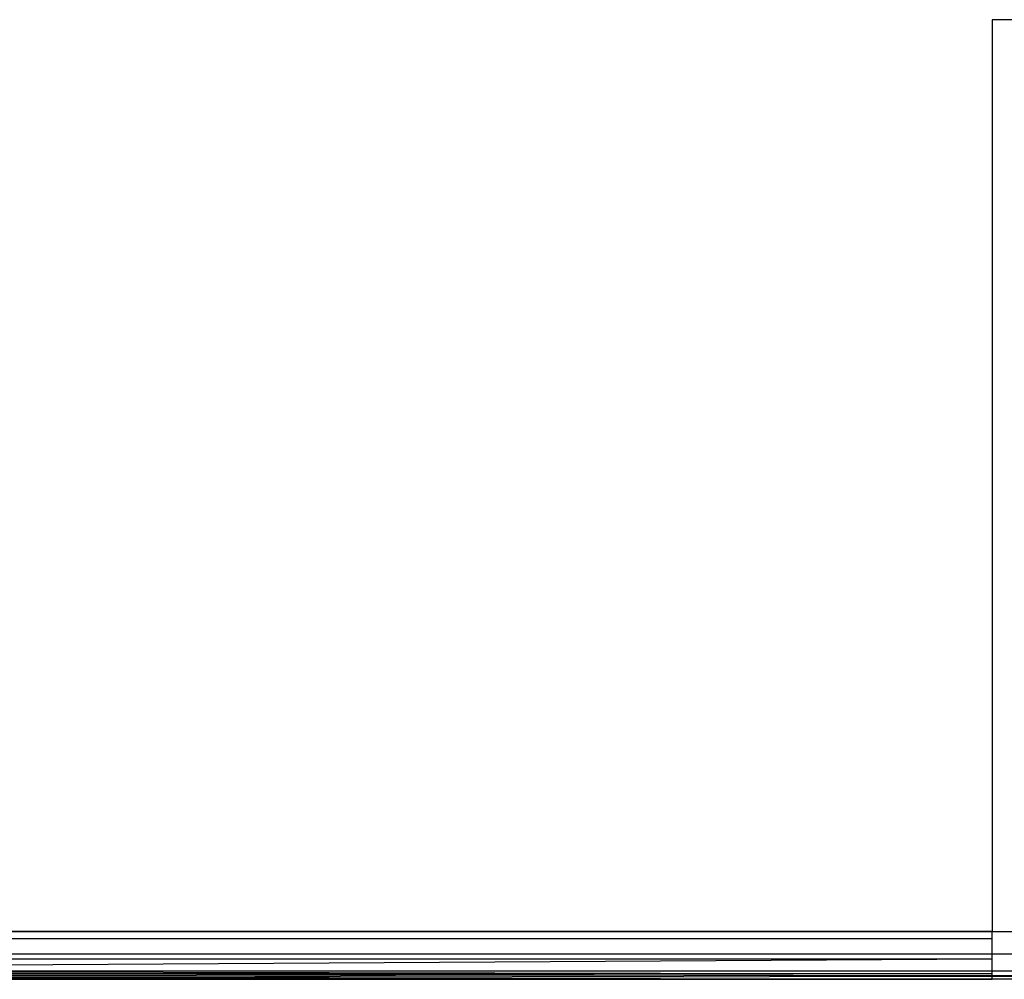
# Model space of a CAD drawing. Extents: x -14.1 to 25.9, y -14 to -1.3.
# Tile 4 of 34: x 1.8 to 3.8, y -4.9 to -3. Entities that reach past the tile are written whole.
import ezdxf

# ---------------------------------------------------------------- set-up
doc = ezdxf.new("R2010")
doc.units = 0
doc.header["$LTSCALE"] = 2.54
doc.layers.get('0').update_dxf_attribs({"color": 13, "linetype": 'CONTINUOUS'})

# ---------------------------------------------------------------- blocks, each defined once
blk = doc.blocks.new('GRUPUJ_3')
at = {"color": 0}
for p, q in [((3.9, 1.9501, 5.1539), (3.9, 0.0972, 5.1027)), ((5.35, 1.9501, 5.1539), (3.9, 1.9501, 5.1539)), ((3.9, 0.0972, 5.1027), (0.1973, 0.0972, 5.1027)), ((0.1973, 0.0972, 0.0973), (11.8027, 0.0972, 0.0973)), ((0.1973, 0.0972, 0.0973), (11.8027, 0.0972, 0.0973)), ((3.9, 0.0972, 5.1027), (0.1973, 0.0972, 5.1027)), ((0.1973, 0.083, 5.1013), (3.9, 0.083, 5.1013)), ((0.1973, 0.083, 5.1013), (3.9, 0.083, 5.1013)), ((3.9, 0.083, 5.1013), (3.9, 0.0972, 5.1027)), ((3.9, 0.0413, 5.0837), (3.9, 0.083, 5.1013)), ((0.1973, 0.0516, 0.1098), (11.8027, 0.0516, 0.1098)), ((0.1973, 0.0516, 0.1098), (11.8027, 0.0516, 0.1098)), ((0.1973, 0.0191, 5.0616), (3.9, 0.0413, 5.0837)), ((0.1973, 0.0413, 5.0837), (3.9, 0.0413, 5.0837)), ((0.1973, 0.0413, 5.0837), (3.9, 0.0413, 5.0837)), ((0.1973, 0.0191, 5.0616), (3.9, 0.0413, 5.0837)), ((3.9, 0.0112, 5.0487), (3.9, 0.0413, 5.0837)), ((0.1973, 0.0191, 5.0616), (3.9, 0.0112, 5.0487)), ((0.1973, 0.0191, 5.0616), (3.9, 0.0112, 5.0487)), ((0.1973, 0.001, 0.183), (11.8027, 0.0175, 0.1408)), ((0.1973, 0.001, 0.183), (11.8027, 0.0175, 0.1408)), ((0.1973, 0.0043, 0.1682), (11.8027, 0.0175, 0.1408)), ((0.1973, 0.0043, 0.1682), (11.8027, 0.0175, 0.1408)), ((0.1973, 0.0175, 0.1408), (11.8027, 0.0175, 0.1408)), ((0.1973, 0.0175, 0.1408), (11.8027, 0.0175, 0.1408)), ((3.9, 0.0112, 5.0487), (0.1973, 0.0043, 5.0319)), ((3.9, 0.0112, 5.0487), (0.1973, 0.0112, 5.0487)), ((3.9, 0.0112, 5.0487), (0.1973, 0.0043, 5.0319)), ((3.9, 0.0112, 5.0487), (0.1973, 0.0112, 5.0487)), ((3.9, 0, 5.0027), (0.1973, 0.0043, 5.0319)), ((3.9, 0, 5.0027), (0.1973, 0.0043, 5.0319)), ((0.1973, 0.001, 0.183), (11.8027, 0.001, 0.183)), ((0.1973, 0.001, 0.183), (11.8027, 0.001, 0.183)), ((0.1973, 0, 5.0027), (3.9, 0, 5.0027)), ((11.8027, 0, 0.1973), (0.1973, 0, 0.1973)), ((11.8027, 0, 0.1973), (0.1973, 0, 0.1973)), ((0.1973, 0, 5.0027), (3.9, 0, 5.0027)), ((3.9, 0, 5.0027), (3.9, 0.0112, 5.0487)), ((8.1, 0, 0.3019), (3.9, 0, 0.3019)), ((3.9, 0, 0.3019), (3.9, 0, 5.0027))]:
    blk.add_line(p, q, dxfattribs=at)
blk = doc.blocks.new('GRUPUJ_6')
at = {"color": 0}
for p, q in [((19.35, 11.0501, 4.9531), (17.9, 11.0501, 4.9531)), ((19.35, 11.0501, 5.1539), (17.9, 11.0501, 5.1539)), ((17.9, 11.0501, 4.9531), (17.9, 11.0501, 5.1539))]:
    blk.add_line(p, q, dxfattribs=at)
blk.add_blockref('GRUPUJ_3', (14, 9.1), dxfattribs=at)

msp = doc.modelspace()

# ---------------------------------------------------------------- block references
at = {"color": 0}
msp.add_blockref('GRUPUJ_6', (-14.142, -14.02, -0.1499), dxfattribs=at)

doc.saveas('drawing.dxf')
